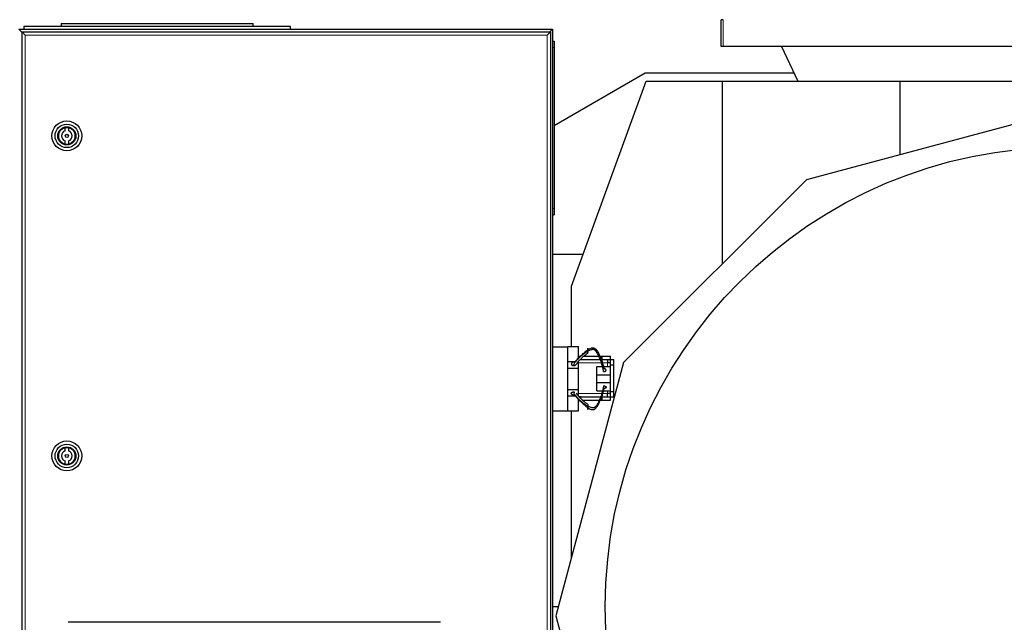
# Model space of a CAD drawing. Header units: inches. Extents: x 0 to 20790, y -12 to 14700.
# Tile 184 of 256: x 5546 to 6469, y 11841 to 12406. Entities that reach past the tile are written whole.
import ezdxf

# ---------------------------------------------------------------- set-up
doc = ezdxf.new("R2010")
doc.units = ezdxf.units.IN
doc.layers.add('1', color=7, linetype='Continuous', true_color=0xffffff)

msp = doc.modelspace()

# ---------------------------------------------------------------- linework, layer by layer
at = {"layer": '1', "color": 2, "linetype": 'Continuous', "lineweight": 25}
for p, q in [((5585.058, 12402.463), (5585.058, 12399.463)), ((5585.058, 12402.463), (5765.058, 12402.463)), ((5765.058, 12399.463), (5765.058, 12402.463)), ((6205.518, 12405.963), (6203.558, 12405.963)), ((6203.558, 12380.9), (6203.558, 12405.963)), ((5545.558, 12396.963), (6045.558, 12396.963)), ((5548.358, 12394.163), (5545.558, 12396.963)), ((5548.558, 11599.463), (5548.558, 12394.463)), ((5548.558, 12394.463), (5551.558, 12391.463)), ((5548.558, 12394.463), (6043.558, 12394.463)), ((5550.058, 12399.463), (5550.058, 12396.963)), ((5800.058, 12399.463), (5550.058, 12399.463)), ((5800.058, 12396.963), (5800.058, 12399.463)), ((6043.558, 12394.463), (6040.558, 12391.463)), ((6045.558, 12396.963), (6042.758, 12394.163)), ((6043.558, 12394.463), (6043.558, 11599.463)), ((6045.558, 12396.963), (6045.558, 11596.963)), ((6045.558, 12385.963), (6047.058, 12385.963)), ((6047.058, 12385.963), (6047.058, 12379.963)), ((6047.058, 12379.963), (6047.058, 12228.963)), ((6205.518, 12380.9), (6203.558, 12380.9)), ((6205.638, 12380.9), (6205.518, 12380.9)), ((6515.566, 12380.9), (6205.638, 12380.9)), ((6260.302, 12380.9), (6275.558, 12348.182)), ((6132.558, 12355.963), (6047.058, 12306.599)), ((6271.931, 12355.963), (6132.558, 12355.963)), ((6063.339, 12156.179), (6133.223, 12348.182)), ((6133.223, 12348.182), (6204.555, 12348.182)), ((6204.555, 12348.182), (6371.197, 12348.182)), ((6204.555, 12348.182), (6204.555, 12176.892)), ((6371.197, 12348.182), (6679.919, 12348.182)), ((6371.197, 12348.182), (6371.197, 12279.354)), ((6515.899, 12318.125), (6283.524, 12255.861)), ((5588.789, 12301.776), (5588.789, 12304.836)), ((5592.127, 12304.836), (5592.127, 12301.776)), ((5588.789, 12289.29), (5588.789, 12292.35)), ((5592.127, 12292.35), (5592.127, 12289.29)), ((6283.524, 12255.861), (6112.226, 12084.563)), ((6047.058, 12228.963), (6047.058, 12222.963)), ((6045.558, 12222.963), (6047.058, 12222.963)), ((6074.187, 12185.963), (6045.561, 12185.963)), ((6063.339, 12099.66), (6063.339, 12156.179)), ((6045.558, 12099.463), (6060.058, 12099.463)), ((6060.058, 12099.463), (6060.058, 12099.663)), ((6060.058, 12099.663), (6070.058, 12099.663)), ((6060.058, 12084.49), (6060.058, 12099.463)), ((6070.058, 12088.751), (6070.058, 12099.663)), ((6070.058, 12090.463), (6072.058, 12090.463)), ((6072.058, 12087.463), (6092.058, 12087.463)), ((6075.015, 12090.463), (6089.04, 12090.463)), ((6089.804, 12090.463), (6092.058, 12090.463)), ((6092.058, 12087.463), (6092.058, 12090.463)), ((6092.058, 12090.463), (6100.056, 12090.463)), ((6097.058, 12087.463), (6097.058, 12084.463)), ((6100.008, 12087.461), (6103.058, 12087.461)), ((6100.008, 12082.461), (6100.008, 12087.461)), ((6100.056, 12087.461), (6100.056, 12090.463)), ((6103.058, 12082.461), (6103.058, 12087.461)), ((6112.226, 12084.563), (6048.643, 11847.27)), ((6060.058, 12085.663), (6067.023, 12085.663)), ((6060.058, 12079.463), (6060.058, 12084.49)), ((6060.058, 12059.463), (6060.058, 12079.463)), ((6060.058, 12079.463), (6070.058, 12079.463)), ((6070.058, 12079.463), (6070.058, 12085.663)), ((6070.058, 12059.463), (6070.058, 12079.463)), ((6087.058, 12072.934), (6087.058, 12080.934)), ((6087.058, 12080.934), (6092.064, 12080.934)), ((6093.157, 12080.934), (6100.008, 12080.934)), ((6100.008, 12084.463), (6097.008, 12084.463)), ((6100.008, 12057.465), (6100.008, 12082.461)), ((6100.008, 12082.461), (6103.058, 12082.461)), ((6103.058, 12057.465), (6103.058, 12082.461)), ((6087.058, 12065.934), (6087.058, 12072.934)), ((6087.058, 12072.934), (6100.008, 12072.934)), ((6060.058, 12054.436), (6060.058, 12059.463)), ((6060.058, 12059.463), (6070.058, 12059.463)), ((6070.058, 12053.263), (6070.058, 12059.463)), ((6087.058, 12057.934), (6087.058, 12065.934)), ((6087.058, 12065.934), (6100.008, 12065.934)), ((6060.058, 12039.463), (6060.058, 12054.436)), ((6060.058, 12053.263), (6066.965, 12053.263)), ((6072.058, 12052.463), (6070.058, 12052.463)), ((6070.058, 12039.263), (6070.058, 12050.117)), ((6072.058, 12052.463), (6092.058, 12052.463)), ((6072.058, 12051.015), (6072.058, 12052.463)), ((6087.058, 12057.934), (6092.064, 12057.934)), ((6092.058, 12049.463), (6092.058, 12052.463)), ((6093.157, 12057.934), (6100.008, 12057.934)), ((6100.008, 12055.463), (6097.008, 12055.463)), ((6097.058, 12052.463), (6097.058, 12055.463)), ((6100.008, 12052.465), (6100.008, 12057.465)), ((6100.008, 12057.465), (6103.058, 12057.465)), ((6100.008, 12052.465), (6103.058, 12052.465)), ((6100.056, 12049.463), (6100.056, 12052.465)), ((6103.058, 12052.465), (6103.058, 12057.465)), ((6073.727, 12049.463), (6089.521, 12049.463)), ((6090.176, 12049.463), (6092.058, 12049.463)), ((6092.058, 12049.463), (6100.056, 12049.463)), ((6045.558, 12039.463), (6060.058, 12039.463)), ((6060.058, 12039.263), (6060.058, 12039.463)), ((6060.058, 12039.263), (6070.058, 12039.263)), ((6063.339, 11902.111), (6063.339, 12039.26)), ((5588.789, 12001.776), (5588.789, 12004.836)), ((5592.127, 12004.836), (5592.127, 12001.776)), ((5588.789, 11989.29), (5588.789, 11992.35)), ((5592.127, 11992.35), (5592.127, 11989.29)), ((6045.567, 11855.963), (6050.973, 11855.963)), ((6048.643, 11847.27), (6112.591, 11608.614)), ((5940.558, 11841.117), (5591.558, 11841.117))]:
    msp.add_line(p, q, dxfattribs=at)
at = {"layer": '1', "color": 110, "linetype": 'Continuous', "lineweight": 13}
for p, q in [((6205.518, 12380.9), (6205.518, 12405.963)), ((6205.638, 12380.9), (6205.638, 12405.963)), ((5548.559, 12394.163), (5548.358, 12394.163)), ((5548.358, 12394.163), (5548.358, 11599.763)), ((5551.558, 12391.463), (5551.558, 11602.463)), ((6040.558, 12391.463), (5551.558, 12391.463)), ((6040.558, 11602.463), (6040.558, 12391.463)), ((6045.558, 12379.963), (6047.058, 12379.963)), ((6045.558, 12228.963), (6047.058, 12228.963)), ((6070.056, 12084.463), (6091.004, 12084.463)), ((6091.913, 12084.463), (6097.008, 12084.463)), ((6097.008, 12080.934), (6097.008, 12084.463)), ((6091.319, 12055.463), (6070.056, 12055.463)), ((6097.008, 12055.463), (6092.288, 12055.463)), ((6097.008, 12055.463), (6097.008, 12057.934))]:
    msp.add_line(p, q, dxfattribs=at)
at = {"layer": '1', "color": 2, "linetype": 'Continuous', "lineweight": 25}
for centre, radius in [((5590.458, 12297.063), 14), ((5590.458, 12297.063), 11), ((5590.458, 12297.063), 8.5), ((5590.458, 12297.063), 8), ((5590.458, 12297.063), 1.5), ((6525.558, 11855.963), 430.5), ((5590.458, 11997.063), 14), ((5590.458, 11997.063), 11), ((5590.458, 11997.063), 8.5), ((5590.458, 11997.063), 8), ((5590.458, 11997.063), 1.5)]:
    msp.add_circle(centre, radius, dxfattribs=at)
for centre, radius, start, end in [((5590.458, 12297.063), 7.95, 102.117978, 257.882022), ((5590.458, 12297.063), 5, 109.498447, 250.501553), ((5590.458, 12297.063), 7.95, 282.117978, 77.882022), ((5590.458, 12297.063), 5, 289.498447, 70.501553), ((5590.458, 11997.063), 7.95, 102.117978, 257.882022), ((5590.458, 11997.063), 7.95, 282.117978, 77.882022), ((5590.458, 11997.063), 5, 109.498447, 250.501553), ((5590.458, 11997.063), 5, 289.498447, 70.501553)]:
    msp.add_arc(centre, radius, start, end, dxfattribs=at)
for points, degree, knots in [([(6066.235, 12084.862), (6067.121, 12085.877), (6068.522, 12087.385), (6070.523, 12089.341), (6072.051, 12090.783), (6073.616, 12092.232), (6075.217, 12093.692), (6076.856, 12095.157), (6077.986, 12096.101), (6078.558, 12096.544)], 3, [0, 0, 0, 0, 0.25, 0.375, 0.5, 0.625, 0.75, 0.875, 1, 1, 1, 1]), ([(6078.558, 12096.544), (6079.049, 12096.898), (6080.062, 12097.555), (6081.455, 12098.135), (6082.624, 12098.368), (6083.538, 12098.405), (6084.326, 12098.221), (6084.916, 12097.966), (6085.321, 12097.727), (6085.69, 12097.455), (6086.143, 12097.057), (6086.856, 12096.29), (6087.69, 12095.055), (6088.539, 12093.496), (6089.304, 12091.905), (6090.03, 12090.299), (6090.953, 12088.139), (6092.027, 12085.417), (6093.105, 12082.107), (6093.673, 12079.883), (6093.918, 12078.772)], 3, [0, 0, 0, 0, 0.0625, 0.125, 0.15625, 0.1875, 0.21875, 0.234375, 0.25, 0.265625, 0.28125, 0.3125, 0.375, 0.4375, 0.5, 0.5625, 0.625, 0.75, 0.875, 1, 1, 1, 1]), ([(6078.558, 12095.026), (6078.558, 12095.159), (6078.558, 12095.433), (6078.558, 12095.781), (6078.558, 12096.145), (6078.558, 12096.514), (6078.558, 12096.817), (6078.558, 12097.055), (6078.558, 12097.227), (6078.558, 12097.39), (6078.558, 12097.589), (6078.558, 12097.79), (6078.558, 12097.907), (6078.558, 12098.002), (6078.558, 12098.085), (6078.558, 12098.172), (6078.558, 12098.201), (6078.558, 12098.207), (6078.558, 12098.193), (6078.558, 12098.143), (6078.558, 12098.098), (6078.558, 12098.036), (6078.558, 12097.959), (6078.558, 12097.788), (6078.558, 12097.565), (6078.558, 12097.314), (6078.558, 12097.03), (6078.558, 12096.72), (6078.558, 12096.544)], 5, [0, 0, 0, 0, 0, 0, 0.1042545, 0.2083296, 0.25, 0.25, 0.25, 0.3128199, 0.375, 0.375, 0.375, 0.4171102, 0.5, 0.5, 0.5, 0.5210512, 0.625, 0.625, 0.625, 0.6251827, 0.7291347, 0.75, 0.75, 0.75, 0.8639149, 1, 1, 1, 1, 1, 1]), ([(6093.499, 12076.151), (6093.319, 12077.308), (6092.867, 12079.613), (6091.938, 12083.036), (6090.968, 12085.85), (6090.112, 12088.082), (6089.426, 12089.748), (6088.694, 12091.404), (6087.871, 12093.038), (6087.058, 12094.371), (6086.366, 12095.252), (6085.924, 12095.728), (6085.562, 12096.059), (6085.16, 12096.345), (6084.567, 12096.624), (6083.761, 12096.797), (6082.805, 12096.724), (6081.571, 12096.473), (6080.11, 12095.922), (6079.064, 12095.335), (6078.558, 12095.026)], 3, [0, 0, 0, 0, 0.125, 0.25, 0.375, 0.4375, 0.5, 0.5625, 0.625, 0.6875, 0.71875, 0.734375, 0.75, 0.765625, 0.78125, 0.8125, 0.84375, 0.875, 0.9375, 1, 1, 1, 1]), ([(6078.558, 12093.943), (6078.558, 12093.935), (6078.558, 12093.867), (6078.558, 12093.8), (6078.558, 12093.738), (6078.558, 12093.682), (6078.558, 12093.598), (6078.558, 12093.55), (6078.558, 12093.51), (6078.558, 12093.477), (6078.558, 12093.41), (6078.558, 12093.373), (6078.558, 12093.364), (6078.558, 12093.376), (6078.558, 12093.422), (6078.558, 12093.479), (6078.558, 12093.54), (6078.558, 12093.614), (6078.558, 12093.776), (6078.558, 12094.024), (6078.558, 12094.267), (6078.558, 12094.543), (6078.558, 12094.848), (6078.558, 12095.026)], 5, [0, 0, 0, 0, 0, 0, 0.010717, 0.095745, 0.0999775, 0.0999775, 0.0999775, 0.1770743, 0.19998, 0.19998, 0.19998, 0.3436825, 0.399985, 0.399985, 0.399985, 0.5100855, 0.59999, 0.59999, 0.59999, 0.7753252, 1, 1, 1, 1, 1, 1]), ([(6066.235, 12084.862), (6066.048, 12084.883), (6065.699, 12084.898), (6065.349, 12084.87), (6065.009, 12084.803), (6064.662, 12084.691), (6064.368, 12084.574), (6064.221, 12084.504), (6064.082, 12084.426), (6063.951, 12084.341), (6063.748, 12084.187), (6063.634, 12084.089), (6063.532, 12083.983), (6063.445, 12083.871), (6063.327, 12083.673), (6063.261, 12083.528), (6063.222, 12083.399), (6063.202, 12083.268), (6063.202, 12083.072), (6063.225, 12082.899), (6063.262, 12082.771), (6063.32, 12082.649), (6063.424, 12082.497), (6063.583, 12082.321), (6063.819, 12082.132), (6064.116, 12081.984), (6064.449, 12081.883), (6064.735, 12081.835), (6064.878, 12081.819)], 5, [0, 0, 0, 0, 0, 0, 0.1360851, 0.25, 0.25, 0.25, 0.2708653, 0.3748173, 0.375, 0.375, 0.375, 0.4789488, 0.5, 0.5, 0.5, 0.5828898, 0.625, 0.625, 0.625, 0.6871801, 0.75, 0.75, 0.75, 0.7916704, 0.8957455, 1, 1, 1, 1, 1, 1]), ([(6064.878, 12081.819), (6065.071, 12081.799), (6065.418, 12081.787), (6065.767, 12081.818), (6066.107, 12081.887), (6066.498, 12082.016), (6066.783, 12082.136), (6066.928, 12082.209), (6067.065, 12082.289), (6067.228, 12082.402), (6067.4, 12082.538), (6067.498, 12082.627), (6067.586, 12082.722), (6067.664, 12082.822), (6067.711, 12082.893)], 5, [0, 0, 0, 0, 0, 0, 0.2888057, 0.5141884, 0.5141884, 0.5141884, 0.6297551, 0.7712826, 0.7712826, 0.7712826, 0.843656, 1, 1, 1, 1, 1, 1]), ([(6093.499, 12076.151), (6093.631, 12076.139), (6093.899, 12076.13), (6094.222, 12076.155), (6094.532, 12076.219), (6094.812, 12076.32), (6095.026, 12076.423), (6095.224, 12076.538), (6095.431, 12076.697), (6095.588, 12076.882), (6095.686, 12077.082), (6095.728, 12077.253), (6095.747, 12077.425), (6095.738, 12077.615), (6095.671, 12077.82), (6095.547, 12078.014), (6095.389, 12078.176), (6095.202, 12078.332), (6094.961, 12078.495), (6094.696, 12078.617), (6094.402, 12078.706), (6094.09, 12078.757), (6093.918, 12078.772)], 5, [0, 0, 0, 0, 0, 0, 0.1042545, 0.2083296, 0.25, 0.25, 0.25, 0.3128199, 0.4171102, 0.5, 0.5, 0.5, 0.5210512, 0.6251827, 0.7291347, 0.75, 0.75, 0.75, 0.8639149, 1, 1, 1, 1, 1, 1]), ([(6093.499, 12062.716), (6093.319, 12061.56), (6092.867, 12059.254), (6091.938, 12055.832), (6090.968, 12053.017), (6090.112, 12050.785), (6089.426, 12049.12), (6088.694, 12047.464), (6087.871, 12045.829), (6087.058, 12044.497), (6086.366, 12043.616), (6085.924, 12043.139), (6085.562, 12042.809), (6085.16, 12042.523), (6084.567, 12042.244), (6083.761, 12042.071), (6082.805, 12042.144), (6081.571, 12042.395), (6080.11, 12042.946), (6079.064, 12043.533), (6078.558, 12043.841)], 3, [0, 0, 0, 0, 0.125, 0.25, 0.375, 0.4375, 0.5, 0.5625, 0.625, 0.6875, 0.71875, 0.734375, 0.75, 0.765625, 0.78125, 0.8125, 0.84375, 0.875, 0.9375, 1, 1, 1, 1]), ([(6078.558, 12042.324), (6079.049, 12041.97), (6080.062, 12041.313), (6081.455, 12040.733), (6082.624, 12040.499), (6083.538, 12040.463), (6084.326, 12040.647), (6084.916, 12040.901), (6085.321, 12041.141), (6085.69, 12041.413), (6086.143, 12041.811), (6086.856, 12042.578), (6087.69, 12043.813), (6088.539, 12045.372), (6089.304, 12046.963), (6090.03, 12048.568), (6090.953, 12050.729), (6092.027, 12053.451), (6093.105, 12056.76), (6093.673, 12058.985), (6093.918, 12060.096)], 3, [0, 0, 0, 0, 0.0625, 0.125, 0.15625, 0.1875, 0.21875, 0.234375, 0.25, 0.265625, 0.28125, 0.3125, 0.375, 0.4375, 0.5, 0.5625, 0.625, 0.75, 0.875, 1, 1, 1, 1]), ([(6066.235, 12054.006), (6066.022, 12053.981), (6065.694, 12053.984), (6065.477, 12053.999), (6065.263, 12054.027), (6065.052, 12054.068), (6064.845, 12054.12), (6064.645, 12054.183), (6064.451, 12054.258), (6064.266, 12054.343), (6064.09, 12054.438), (6063.926, 12054.544), (6063.772, 12054.659), (6063.633, 12054.783), (6063.51, 12054.917), (6063.404, 12055.058), (6063.32, 12055.207), (6063.257, 12055.364), (6063.216, 12055.526), (6063.2, 12055.69), (6063.209, 12055.853), (6063.235, 12055.979), (6063.26, 12056.058), (6063.289, 12056.136), (6063.326, 12056.212), (6063.369, 12056.285), (6063.419, 12056.356), (6063.497, 12056.453), (6063.632, 12056.578), (6063.787, 12056.689), (6063.961, 12056.788), (6064.149, 12056.872), (6064.349, 12056.943), (6064.557, 12056.997), (6064.716, 12057.027), (6064.824, 12057.042), (6064.878, 12057.048)], 2, [0, 0, 0, 0.0625, 0.09375, 0.125, 0.15625, 0.1875, 0.21875, 0.25, 0.28125, 0.3125, 0.34375, 0.375, 0.40625, 0.4375, 0.46875, 0.5, 0.53125, 0.5625, 0.59375, 0.625, 0.65625, 0.6741071, 0.6875, 0.7053571, 0.71875, 0.7366071, 0.75, 0.78125, 0.8125, 0.84375, 0.875, 0.90625, 0.9375, 0.96875, 0.984375, 1, 1, 1]), ([(6064.878, 12057.048), (6065.09, 12057.071), (6065.417, 12057.065), (6065.634, 12057.048), (6065.848, 12057.019), (6066.058, 12056.978), (6066.265, 12056.925), (6066.465, 12056.861), (6066.562, 12056.824), (6066.562, 12056.824)], 2, [0, 0, 0, 0.2499844, 0.3749766, 0.4999688, 0.6249609, 0.7499531, 0.8749453, 0.9999375, 1, 1, 1]), ([(6066.235, 12054.006), (6067.121, 12052.991), (6068.522, 12051.483), (6070.523, 12049.527), (6072.051, 12048.085), (6073.616, 12046.636), (6075.217, 12045.175), (6076.856, 12043.711), (6077.986, 12042.767), (6078.558, 12042.324)], 3, [0, 0, 0, 0, 0.25, 0.375, 0.5, 0.625, 0.75, 0.875, 1, 1, 1, 1]), ([(6078.558, 12045.493), (6078.558, 12045.493), (6078.558, 12045.489), (6078.558, 12045.453), (6078.558, 12045.38), (6078.558, 12045.278), (6078.558, 12045.092), (6078.558, 12044.844), (6078.558, 12044.601), (6078.558, 12044.324), (6078.558, 12044.02), (6078.558, 12043.841)], 5, [0, 0, 0, 0, 0, 0, 0.0484454, 0.2897029, 0.4200499, 0.4200499, 0.4200499, 0.6742577, 1, 1, 1, 1, 1, 1]), ([(6078.558, 12043.841), (6078.558, 12043.709), (6078.558, 12043.435), (6078.558, 12043.087), (6078.558, 12042.722), (6078.558, 12042.353), (6078.558, 12042.05), (6078.558, 12041.753), (6078.558, 12041.411), (6078.558, 12041.114), (6078.558, 12040.902), (6078.558, 12040.782), (6078.558, 12040.696), (6078.558, 12040.643), (6078.558, 12040.668), (6078.558, 12040.768), (6078.558, 12040.909), (6078.558, 12041.08), (6078.558, 12041.303), (6078.558, 12041.553), (6078.558, 12041.837), (6078.558, 12042.148), (6078.558, 12042.324)], 5, [0, 0, 0, 0, 0, 0, 0.1042545, 0.2083296, 0.25, 0.25, 0.25, 0.3128199, 0.4171102, 0.5, 0.5, 0.5, 0.5210512, 0.6251827, 0.7291347, 0.75, 0.75, 0.75, 0.8639149, 1, 1, 1, 1, 1, 1])]:
    msp.add_open_spline(points, degree=degree, knots=knots, dxfattribs=at)
at = {"layer": '1', "color": 110, "linetype": 'Continuous', "lineweight": 13}
for points in [[(6078.558, 12095.026), (6077.829, 12094.65), (6076.475, 12093.813), (6074.558, 12092.43), (6072.694, 12090.942), (6070.902, 12089.338), (6069.205, 12087.612), (6067.123, 12085.176), (6065.73, 12083.2), (6064.878, 12081.819)], [(6078.558, 12043.841), (6077.829, 12044.217), (6076.475, 12045.055), (6074.558, 12046.438), (6072.694, 12047.926), (6070.902, 12049.53), (6069.205, 12051.256), (6067.123, 12053.691), (6065.73, 12055.667), (6064.878, 12057.048)]]:
    msp.add_open_spline(points, degree=3, knots=[0, 0, 0, 0, 0.125, 0.25, 0.375, 0.5, 0.625, 0.75, 1, 1, 1, 1], dxfattribs=at)
at = {"layer": '1', "color": 2, "linetype": 'Continuous', "lineweight": 25}
for points, degree in [([(6067.664, 12082.827), (6072.233, 12088.99), (6078.558, 12093.375)], 2), ([(6092.058, 12087.463), (6100.008, 12087.463)], 1), ([(6093.499, 12062.717), (6093.897, 12062.753), (6094.693, 12062.615), (6095.312, 12062.294), (6095.697, 12061.823), (6095.769, 12061.308), (6095.526, 12060.802), (6095.023, 12060.394), (6094.312, 12060.13), (6093.918, 12060.095)], 2), ([(6078.558, 12045.492), (6072.233, 12049.877), (6067.664, 12056.041)], 2), ([(6092.058, 12052.463), (6100.008, 12052.463)], 1)]:
    msp.add_open_spline(points, degree=degree, dxfattribs=at)

doc.saveas('drawing.dxf')
